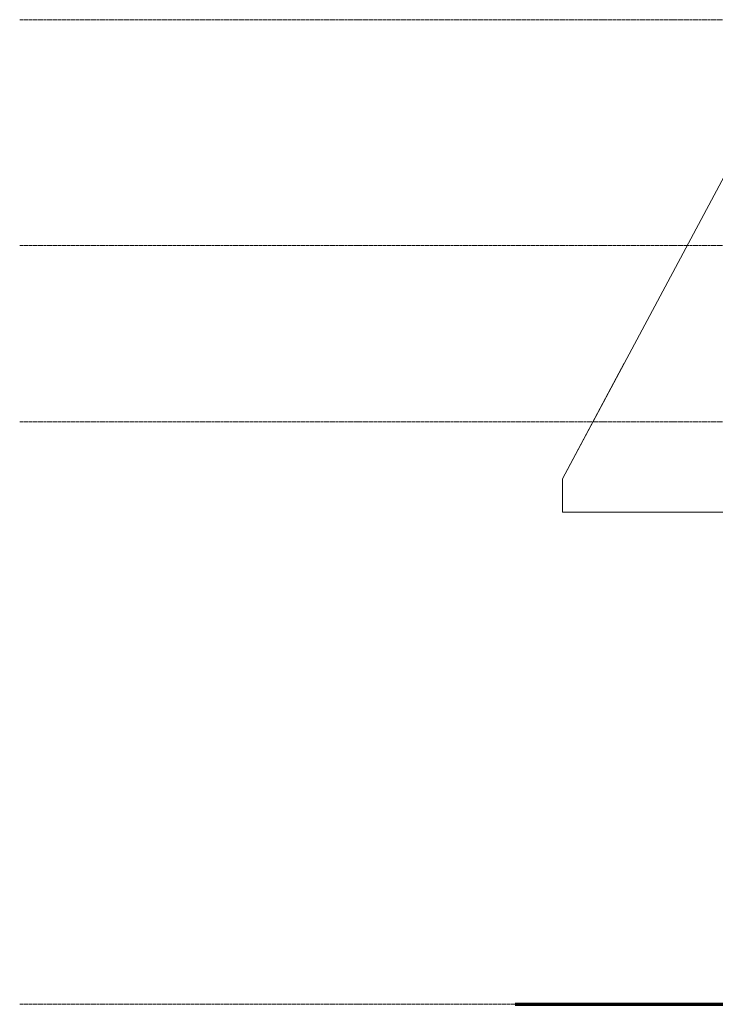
# Model space of a CAD drawing. Header units: inches. Extents: x -468 to 585, y -7 to 251.
# Tile 1 of 26: x -468 to -298, y 0 to 240. Entities that reach past the tile are written whole.
import ezdxf

# ---------------------------------------------------------------- set-up
doc = ezdxf.new("R2010")
doc.units = ezdxf.units.IN
doc.header["$MEASUREMENT"] = 0
doc.linetypes.add('Center 1_4_', pattern=[0.53125, 0.25, -0.09375, 0.09375, -0.09375])
for name, color, linetype, lineweight in [('A-DETL', 90, 'Continuous', 9), ('A-FLOR-LEVL', 51, 'Continuous', 9), ('A-GENM', 13, 'Continuous', 9)]:
    doc.layers.add(name, color=color, linetype=linetype, lineweight=lineweight)

# ---------------------------------------------------------------- blocks, each defined once
blk = doc.blocks.new('Awning - 8_-0 x 2-4335368-Front')
at = {"layer": 'A-GENM'}
for p, q in [((-288.56, 216.25), (-335.66, 128.06)), ((-287.41, 216.25), (-288.56, 216.25)), ((-320.6, 156.26), (-335.66, 128.1)), ((-335.66, 128.06), (-335.66, 120)), ((-335.66, 120), (-287.41, 120))]:
    blk.add_line(p, q, dxfattribs=at)

msp = doc.modelspace()

# ---------------------------------------------------------------- linework, layer by layer
at = {"layer": 'A-DETL', "lineweight": 70}
msp.add_line((-347.24, 0), (437.34, 0), dxfattribs=at)
at = {"layer": 'A-FLOR-LEVL', "linetype": 'Center 1_4_'}
for p, q in [((-468.09, 240), (585.16, 240)), ((-468.09, 185), (585.16, 185)), ((-468.09, 142), (585.16, 142)), ((-468.09, 0), (585.16, 0))]:
    msp.add_line(p, q, dxfattribs=at)

# ---------------------------------------------------------------- block references
at = {"layer": 'A-GENM'}
msp.add_blockref('Awning - 8_-0 x 2-4335368-Front', (0, 0), dxfattribs=at)

doc.saveas('drawing.dxf')
